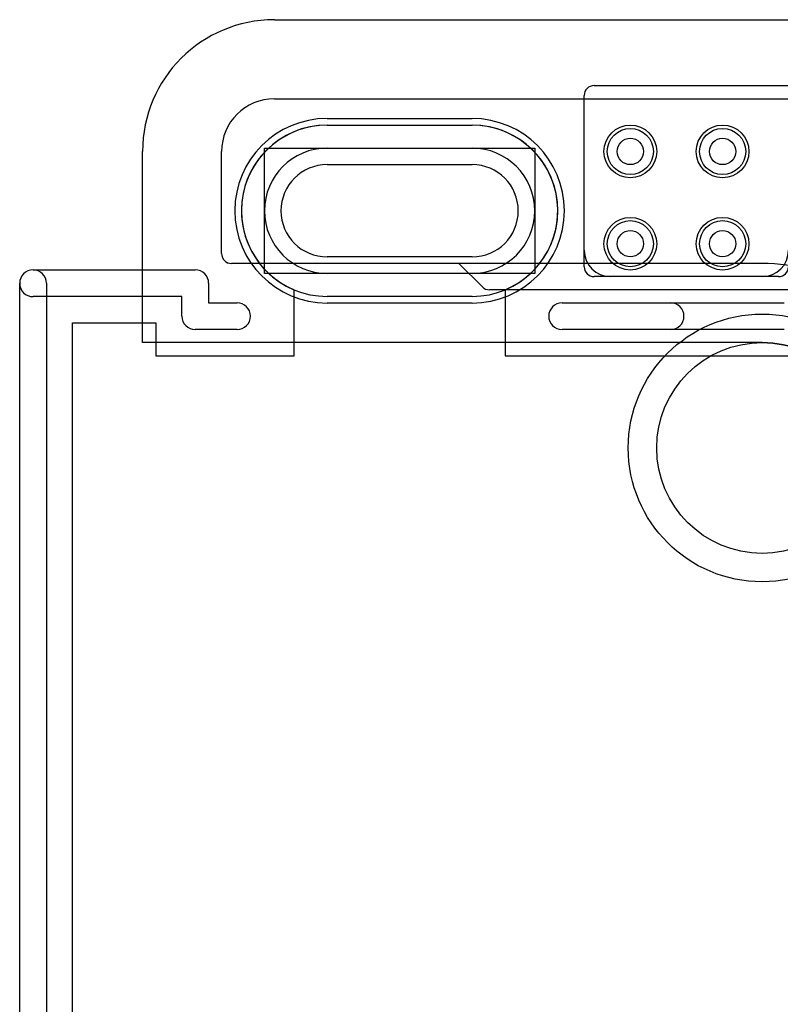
# Model space of a CAD drawing. Extents: x -1.1 to 39.1, y -7.5 to 26.
# Tile 15 of 44: x -0.9 to 4.8, y 13 to 20.5. Entities that reach past the tile are written whole.
import ezdxf

# ---------------------------------------------------------------- set-up
doc = ezdxf.new("R2010")
doc.units = 0
for name, color, linetype in [('Hole', 1, 'CONTINUOUS'), ('L1', 3, 'CONTINUOUS'), ('L2', 3, 'CONTINUOUS'), ('L3', 3, 'CONTINUOUS'), ('L4', 3, 'CONTINUOUS'), ('MetalMask-A', 176, 'CONTINUOUS'), ('Outline', 7, 'CONTINUOUS'), ('PartsArea-A', 111, 'CONTINUOUS'), ('PartsArea-B', 111, 'CONTINUOUS'), ('PartsSilk-A', 221, 'CONTINUOUS'), ('Resist-A', 2, 'CONTINUOUS'), ('Resist-B', 2, 'CONTINUOUS'), ('Silk-A', 140, 'CONTINUOUS')]:
    doc.layers.add(name, color=color, linetype=linetype)

msp = doc.modelspace()

# ---------------------------------------------------------------- linework, layer by layer
at = {"layer": 'Hole'}
for p, q in [((1.4, 19.4), (2.5, 19.4)), ((2.5, 18.7), (1.4, 18.7))]:
    msp.add_line(p, q, dxfattribs=at)
for centre, radius in [((3.7, 19.5), 0.1), ((4.4, 19.5), 0.1), ((3.7, 18.8), 0.1), ((4.4, 18.8), 0.1), ((4.7, 17.25), 0.8)]:
    msp.add_circle(centre, radius, dxfattribs=at)
for centre, start, end in [((1.4, 19.05), 90, -90), ((2.5, 19.05), -90, 90)]:
    msp.add_arc(centre, 0.35, start, end, dxfattribs=at)
at = {"layer": 'L1'}
for p, q in [((1, 19.9), (8.87503, 19.9)), ((1.4, 19.7), (2.5, 19.7)), ((1.4, 19.525), (2.5, 19.525)), ((0.6, 18.72497), (0.6, 19.5)), ((2.4, 18.65), (0.67497, 18.65)), ((2.578, 18.472), (2.4, 18.65)), ((2.5, 18.575), (1.4, 18.575)), ((2.5, 18.4), (1.4, 18.4)), ((6.20858, 18.45004), (2.63101, 18.45004))]:
    msp.add_line(p, q, dxfattribs=at)
for centre in [(3.7, 19.5), (4.4, 19.5), (3.7, 18.8), (4.4, 18.8)]:
    msp.add_circle(centre, 0.2, dxfattribs=at)
for centre, radius, start, end in [((1, 19.5), 0.4, 90, 180), ((1.4, 19.05), 0.65, 90, -90), ((2.5, 19.05), 0.65, -90, 90), ((1.4, 19.05), 0.475, 90, -90), ((2.5, 19.05), 0.475, -90, 90), ((0.67497, 18.72497), 0.07497, 180, -90), ((2.63101, 18.52501), 0.07497, -135, -90)]:
    msp.add_arc(centre, radius, start, end, dxfattribs=at)
at = {"layer": 'L2'}
for p, q in [((3.42497, 19.99996), (9, 19.99996)), ((3.35, 18.75004), (3.35, 19.92499)), ((4.69996, 18.55004), (3.55, 18.55004))]:
    msp.add_line(p, q, dxfattribs=at)
for centre in [(3.7, 19.5), (4.4, 19.5), (3.7, 18.8), (4.4, 18.8)]:
    msp.add_circle(centre, 0.2, dxfattribs=at)
for centre, radius, start, end in [((3.42497, 19.92499), 0.07497, 90, 180), ((3.55, 18.75004), 0.2, 180, -90), ((4.69996, 18.75004), 0.2, -90, 0)]:
    msp.add_arc(centre, radius, start, end, dxfattribs=at)
at = {"layer": 'L3'}
for p, q in [((3.42497, 19.99996), (9.77321, 19.99996)), ((3.35, 18.62501), (3.35, 19.92499)), ((4.82499, 18.55004), (3.42497, 18.55004))]:
    msp.add_line(p, q, dxfattribs=at)
for centre in [(3.7, 19.5), (4.4, 19.5), (3.7, 18.8), (4.4, 18.8)]:
    msp.add_circle(centre, 0.2, dxfattribs=at)
for centre, start, end in [((3.42497, 19.92499), 90, 180), ((3.42497, 18.62501), 180, -90), ((4.82499, 18.62501), -90, 0)]:
    msp.add_arc(centre, 0.07497, start, end, dxfattribs=at)
at = {"layer": 'L4'}
for p, q in [((1, 19.9), (8.875, 19.9)), ((1.4, 19.7), (2.5, 19.7)), ((1.4, 19.525), (2.5, 19.525)), ((0.6, 18.725), (0.6, 19.5)), ((4.7, 18.65), (0.675, 18.65)), ((2.5, 18.575), (1.4, 18.575)), ((2.5, 18.4), (1.4, 18.4))]:
    msp.add_line(p, q, dxfattribs=at)
for centre in [(3.7, 19.5), (4.4, 19.5), (3.7, 18.8), (4.4, 18.8)]:
    msp.add_circle(centre, 0.2, dxfattribs=at)
for centre, radius, start, end in [((1, 19.5), 0.4, 90, 180), ((1.4, 19.05), 0.65, 90, -90), ((2.5, 19.05), 0.65, -90, 90), ((1.4, 19.05), 0.475, 90, -90), ((2.5, 19.05), 0.475, -90, 90), ((0.675, 18.725), 0.075, 180, -90), ((4.7, 17.25), 1.4, 59.818359, 90)]:
    msp.add_arc(centre, radius, start, end, dxfattribs=at)
at = {"layer": 'MetalMask-A'}
for p, q in [((1.4, 19.7), (2.5, 19.7)), ((2.5, 18.4), (1.4, 18.4))]:
    msp.add_line(p, q, dxfattribs=at)
for centre, start, end in [((1.4, 19.05), 90, -90), ((2.5, 19.05), -90, 90)]:
    msp.add_arc(centre, 0.65, start, end, dxfattribs=at)
at = {"layer": 'Outline'}
for p, q in [((1, 20.5), (9, 20.5)), ((0, 18.05), (0, 19.5)), ((4.7, 18.05), (0, 18.05))]:
    msp.add_line(p, q, dxfattribs=at)
for centre, radius, start, end in [((1, 19.5), 1, 90, 180), ((4.7, 17.25), 0.8, 0, 90)]:
    msp.add_arc(centre, radius, start, end, dxfattribs=at)
at = {"layer": 'PartsArea-A'}
for p, q in [((1.4, 19.7), (2.5, 19.7)), ((1.15, 17.95), (1.15, 18.45)), ((2.75, 18.45), (2.75, 17.95)), ((-0.53, 18.2), (0.1, 18.2)), ((-0.53, 10), (-0.53, 18.2)), ((0.1, 18.2), (0.1, 17.95)), ((0.1, 17.95), (1.15, 17.95)), ((2.75, 17.95), (5.3, 17.95))]:
    msp.add_line(p, q, dxfattribs=at)
for centre, start, end in [((1.4, 19.05), 90, -112.619865), ((2.5, 19.05), -67.380135, 90)]:
    msp.add_arc(centre, 0.65, start, end, dxfattribs=at)
at = {"layer": 'PartsArea-B'}
for p, q in [((0.925, 18.575), (0.925, 19.525)), ((0.925, 19.525), (2.975, 19.525)), ((2.975, 19.525), (2.975, 18.575)), ((2.975, 18.575), (0.925, 18.575))]:
    msp.add_line(p, q, dxfattribs=at)
at = {"layer": 'PartsSilk-A'}
for p, q in [((-0.83, 18.6016), (0.4, 18.6016)), ((-0.9316, 9.7), (-0.9316, 18.5)), ((-0.7284, 18.5), (-0.7284, 9.8016)), ((0.5016, 18.5), (0.5016, 18.3516)), ((0.2984, 18.3984), (-0.83, 18.3984)), ((0.2984, 18.25), (0.2984, 18.3984)), ((0.5016, 18.3516), (0.71746, 18.3516)), ((3.18254, 18.3516), (4.86746, 18.3516)), ((0.71746, 18.1484), (0.4, 18.1484)), ((4.86746, 18.1484), (3.18254, 18.1484))]:
    msp.add_line(p, q, dxfattribs=at)
for centre, start, end in [((-0.83, 18.5), 0, 180), ((-0.83, 18.5), 90, -90), ((0.4, 18.5), 0, 90), ((0.71746, 18.25), -90, 90), ((3.18254, 18.25), 90, -90), ((0.4, 18.25), 180, -90)]:
    msp.add_arc(centre, 0.1016, start, end, dxfattribs=at)
at = {"layer": 'Resist-A'}
for p, q in [((1.4, 19.75), (2.5, 19.75)), ((1.4, 19.525), (2.5, 19.525)), ((2.5, 18.575), (1.4, 18.575)), ((2.5, 18.35), (1.4, 18.35))]:
    msp.add_line(p, q, dxfattribs=at)
for centre, radius in [((3.7, 19.5), 0.175), ((4.4, 19.5), 0.175), ((3.7, 18.8), 0.175), ((4.4, 18.8), 0.175), ((4.7, 17.25), 1.016)]:
    msp.add_circle(centre, radius, dxfattribs=at)
for centre, radius, start, end in [((1.4, 19.05), 0.7, 90, -90), ((2.5, 19.05), 0.7, -90, 90), ((1.4, 19.05), 0.475, 90, -90), ((2.5, 19.05), 0.475, -90, 90)]:
    msp.add_arc(centre, radius, start, end, dxfattribs=at)
at = {"layer": 'Resist-B'}
for p, q in [((1.4, 19.75), (2.5, 19.75)), ((1.4, 19.525), (2.5, 19.525)), ((2.5, 18.575), (1.4, 18.575)), ((2.5, 18.35), (1.4, 18.35))]:
    msp.add_line(p, q, dxfattribs=at)
for centre, radius in [((3.7, 19.5), 0.175), ((4.4, 19.5), 0.175), ((3.7, 18.8), 0.175), ((4.4, 18.8), 0.175), ((4.7, 17.25), 1.016)]:
    msp.add_circle(centre, radius, dxfattribs=at)
for centre, radius, start, end in [((1.4, 19.05), 0.7, 90, -90), ((2.5, 19.05), 0.7, -90, 90), ((1.4, 19.05), 0.475, 90, -90), ((2.5, 19.05), 0.475, -90, 90)]:
    msp.add_arc(centre, radius, start, end, dxfattribs=at)
at = {"layer": 'Silk-A'}
for p, q in [((-0.83, 18.6016), (0.4, 18.6016)), ((-0.9316, 9.7), (-0.9316, 18.5)), ((-0.7284, 18.5), (-0.7284, 9.8016)), ((0.5016, 18.5), (0.5016, 18.3516)), ((0.2984, 18.3984), (-0.83, 18.3984)), ((0.2984, 18.25), (0.2984, 18.3984)), ((0.5016, 18.3516), (0.71746, 18.3516)), ((3.18254, 18.3516), (4.00534, 18.3516)), ((0.71746, 18.1484), (0.4, 18.1484)), ((4.00534, 18.1484), (3.18254, 18.1484))]:
    msp.add_line(p, q, dxfattribs=at)
for centre, start, end in [((-0.83, 18.5), 0, 180), ((-0.83, 18.5), 90, -90), ((0.4, 18.5), 0, 90), ((0.71746, 18.25), -90, 90), ((3.18254, 18.25), 90, -90), ((4.00534, 18.25), -90, 90), ((0.4, 18.25), 180, -90)]:
    msp.add_arc(centre, 0.1016, start, end, dxfattribs=at)

doc.saveas('drawing.dxf')
